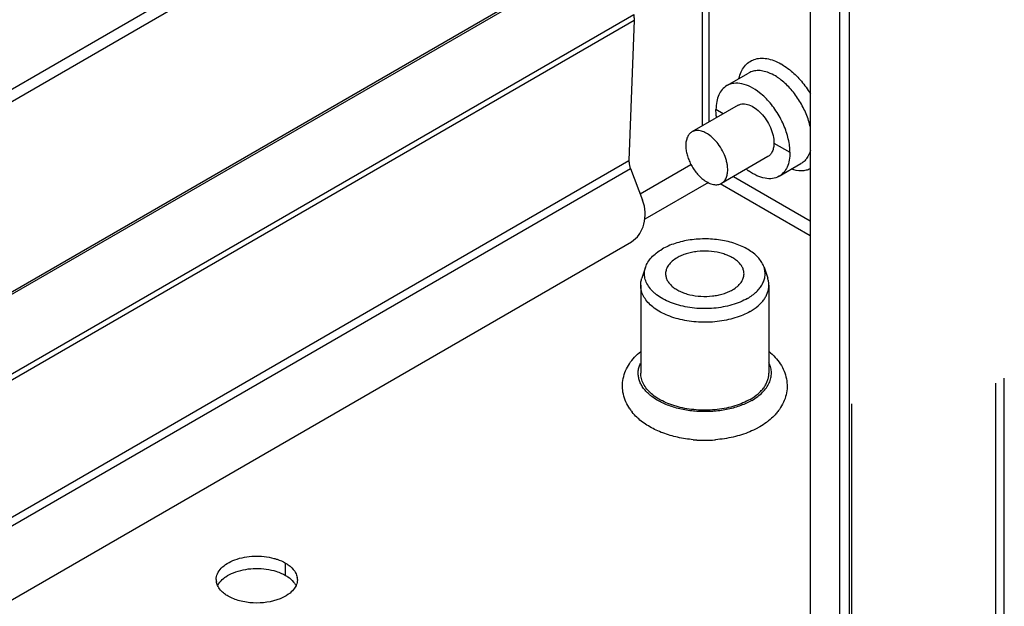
# Model space of a CAD drawing. Header units: inches. Extents: x 6 to 353, y 6 to 228.
# Tile 237 of 256: x 328.83 to 332.75, y 156.69 to 159.02. Entities that reach past the tile are written whole.
import ezdxf

# ---------------------------------------------------------------- set-up
doc = ezdxf.new("R2010")
doc.units = ezdxf.units.IN
doc.header["$LTSCALE"] = 19.946667
doc.header["$MEASUREMENT"] = 0
doc.linetypes.add('HIDDEN', pattern=[0.2, 0.1, -0.1])
doc.layers.get('0').update_dxf_attribs({"linetype": 'CONTINUOUS'})
doc.layers.add('03_ALL_AXES', color=7, linetype='CONTINUOUS')
doc.layers.add('DEFAULT_2', color=7, linetype='HIDDEN')

msp = doc.modelspace()

# ---------------------------------------------------------------- linework, layer by layer
at = {"color": 7, "linetype": 'Continuous'}
for p, q in [((331.9798, 193.7864), (331.9798, 144.136)), ((332.0983, 143.5273), (332.0983, 193.6067)), ((332.1361, 143.4747), (332.1361, 193.5875)), ((331.5781, 158.6113), (331.5781, 160.7407)), ((319.4689, 153.3529), (331.1941, 160.1224)), ((319.4689, 153.3039), (331.2365, 160.0979)), ((319.4689, 152.5466), (331.2365, 159.3406)), ((319.4689, 152.5368), (331.2372, 159.3312)), ((331.5512, 158.5958), (331.5512, 159.1805)), ((319.4689, 152.2203), (331.2777, 159.038)), ((319.4689, 152.1973), (331.2789, 159.0157)), ((331.2789, 159.0157), (331.2587, 158.4579)), ((319.4689, 151.6511), (331.2587, 158.4579)), ((319.4689, 151.6158), (331.2647, 158.426)), ((331.3031, 158.3261), (331.5051, 158.4427)), ((331.5756, 158.3708), (331.3219, 158.2243)), ((331.6741, 158.3943), (331.9798, 158.2178)), ((331.9798, 158.1582), (331.622, 158.3648))]:
    msp.add_line(p, q, dxfattribs=at)
for points, knots in [([(331.2777, 159.038), (331.278, 159.0361), (331.2788, 159.0287), (331.2791, 159.0212), (331.2789, 159.0157)], [0, 0, 0, 0, 0.259249, 1, 1, 1, 1]), ([(331.2587, 158.4579), (331.2587, 158.4554), (331.259, 158.4446), (331.2617, 158.4338), (331.2647, 158.426)], [0, 0, 0, 0, 0.230594, 1, 1, 1, 1]), ([(331.7164, 158.0077), (331.7164, 158.0121), (331.7152, 158.0212), (331.71, 158.0343), (331.7015, 158.0468), (331.69, 158.0583), (331.6758, 158.0687), (331.6591, 158.0778), (331.6404, 158.0854), (331.6126, 158.0934), (331.5755, 158.0986), (331.5376, 158.0975), (331.508, 158.0928), (331.4871, 158.0875), (331.4677, 158.0805), (331.4557, 158.0746), (331.4501, 158.0713)], [0, 0, 0, 0, 0.042825, 0.087419, 0.135215, 0.187138, 0.2436, 0.304575, 0.369691, 0.438318, 0.582551, 0.729591, 0.8016, 0.871219, 0.937594, 1, 1, 1, 1]), ([(331.4501, 158.0713), (331.4432, 158.0674), (331.4308, 158.0588), (331.4181, 158.0455), (331.411, 158.034), (331.4072, 158.0254), (331.4049, 158.0166), (331.4044, 158.0106), (331.4044, 158.0077)], [0, 0, 0, 0, 0.289411, 0.548292, 0.667745, 0.781771, 0.891905, 1, 1, 1, 1]), ([(331.4044, 158.0077), (331.4044, 158.0032), (331.4056, 157.9941), (331.4108, 157.981), (331.4193, 157.9685), (331.4308, 157.957), (331.445, 157.9466), (331.4617, 157.9375), (331.4804, 157.93), (331.5082, 157.922), (331.5453, 157.9167), (331.5832, 157.9178), (331.6128, 157.9225), (331.6337, 157.9278), (331.6531, 157.9348), (331.6651, 157.9407), (331.6707, 157.944)], [0, 0, 0, 0, 0.042825, 0.087419, 0.135215, 0.187138, 0.2436, 0.304575, 0.369691, 0.438318, 0.582551, 0.729591, 0.8016, 0.871219, 0.937594, 1, 1, 1, 1]), ([(331.6707, 157.944), (331.6776, 157.9479), (331.69, 157.9565), (331.7027, 157.9698), (331.7098, 157.9813), (331.7136, 157.9899), (331.7159, 157.9987), (331.7164, 158.0047), (331.7164, 158.0077)], [0, 0, 0, 0, 0.289411, 0.548292, 0.667745, 0.781771, 0.891905, 1, 1, 1, 1])]:
    msp.add_open_spline(points, degree=3, knots=knots, dxfattribs=at)
at = {"layer": '03_ALL_AXES', "color": 7, "linetype": 'Continuous'}
for p, q in [((331.648, 158.7557), (331.7348, 158.8058)), ((331.693, 158.6777), (331.5092, 158.5716)), ((331.634, 158.6436), (331.6049, 158.6604)), ((331.8355, 158.5273), (331.8991, 158.4906)), ((331.811, 158.4733), (331.6272, 158.3672)), ((331.2647, 158.426), (331.3131, 158.3001)), ((331.856, 158.3954), (331.9428, 158.4455)), ((319.4459, 151.3094), (331.2684, 158.1351)), ((331.3247, 158.0339), (331.31, 157.9898)), ((331.796, 158.0339), (331.8108, 157.9898)), ((331.3054, 157.9619), (331.3054, 157.6125)), ((331.8154, 157.9619), (331.8154, 157.6125)), ((329.8923, 156.8087), (329.8923, 156.8577))]:
    msp.add_line(p, q, dxfattribs=at)
for centre, radius, start, end in [((331.7508, 158.6431), 0.2286, 60, 60.5043), ((331.7482, 158.6385), 0.234, 59.0112, 59.9979), ((331.7052, 158.5777), 0.3085, 49.9282, 50.117), ((331.7153, 158.5873), 0.2421, 51.8326, 54.3233), ((331.4981, 158.4477), 0.1373, 52.4206, 53.3721), ((331.4512, 158.4018), 0.2032, 27.6322, 37.0973), ((331.8736, 158.6113), 0.239, 231.8163, 234.3397), ((331.4241, 157.5808), 0.1961, 214.267, 218.8001), ((331.56, 157.8602), 0.5142, 264.9456, 266.5494), ((331.5596, 157.7831), 0.4375, 264.1158, 265.9985), ((331.5604, 157.7946), 0.449, 265.9944, 274.9814), ((331.5604, 157.8659), 0.52, 266.5494, 274.2961), ((331.5609, 157.8585), 0.5125, 274.304, 274.7197), ((331.5614, 157.7821), 0.4365, 274.9961, 275.4841), ((329.6708, 156.7918), 0.0542, 179.9719, 188.5966), ((329.8855, 156.7918), 0.0542, 359.9719, 8.5966)]:
    msp.add_arc(centre, radius, start, end, dxfattribs=at)
for points, knots in [([(331.6962, 158.7835), (331.6982, 158.7927), (331.7037, 158.8099), (331.7171, 158.8324), (331.7348, 158.8497), (331.7564, 158.8609), (331.7811, 158.8656), (331.8078, 158.8639), (331.8359, 158.8561), (331.8542, 158.8473), (331.8634, 158.8421)], [0, 0, 0, 0, 0.131954, 0.25251, 0.365508, 0.476392, 0.591172, 0.714889, 0.85074, 1, 1, 1, 1]), ([(331.8211, 158.8044), (331.8134, 158.8078), (331.7981, 158.8131), (331.7751, 158.8164), (331.7536, 158.8142), (331.7406, 158.8091), (331.7348, 158.8058)], [0, 0, 0, 0, 0.282431, 0.53923, 0.775445, 1, 1, 1, 1]), ([(331.8565, 158.784), (331.8536, 158.7861), (331.8423, 158.7938), (331.8303, 158.8004), (331.8211, 158.8044)], [0, 0, 0, 0, 0.261327, 1, 1, 1, 1]), ([(331.8686, 158.8391), (331.8715, 158.8373), (331.8835, 158.8298), (331.8948, 158.8213), (331.903, 158.8144)], [0, 0, 0, 0, 0.241848, 1, 1, 1, 1]), ([(331.9038, 158.8138), (331.9185, 158.8014), (331.9464, 158.7732), (331.9696, 158.7412), (331.9803, 158.7241)], [0, 0, 0, 0, 0.487066, 1, 1, 1, 1]), ([(331.7781, 158.7276), (331.7671, 158.7362), (331.745, 158.7508), (331.71, 158.7643), (331.6815, 158.7665), (331.6612, 158.7621), (331.6522, 158.7581), (331.648, 158.7557)], [0, 0, 0, 0, 0.298449, 0.561388, 0.790803, 0.896848, 1, 1, 1, 1]), ([(331.9803, 158.5902), (331.9764, 158.6082), (331.9649, 158.6443), (331.939, 158.695), (331.9057, 158.7406), (331.879, 158.7666), (331.8649, 158.7777)], [0, 0, 0, 0, 0.246807, 0.50445, 0.759763, 1, 1, 1, 1]), ([(331.648, 158.7557), (331.6412, 158.7517), (331.6283, 158.7409), (331.6147, 158.7186), (331.6065, 158.691), (331.6049, 158.671), (331.6049, 158.6604)], [0, 0, 0, 0, 0.217784, 0.450927, 0.710256, 1, 1, 1, 1]), ([(331.8968, 158.5221), (331.894, 158.5414), (331.8836, 158.5808), (331.8576, 158.6364), (331.8224, 158.6869), (331.7935, 158.7155), (331.7781, 158.7276)], [0, 0, 0, 0, 0.242355, 0.500009, 0.757661, 1, 1, 1, 1]), ([(331.693, 158.6777), (331.6959, 158.6794), (331.7023, 158.6821), (331.717, 158.6842), (331.7376, 158.6802), (331.7619, 158.6668), (331.7853, 158.6462), (331.8059, 158.6198), (331.8221, 158.5898), (331.8326, 158.5586), (331.8355, 158.5374), (331.8355, 158.5273)], [0, 0, 0, 0, 0.042879, 0.087526, 0.186936, 0.304251, 0.437981, 0.582387, 0.729612, 0.871255, 1, 1, 1, 1]), ([(331.6073, 158.629), (331.6069, 158.6317), (331.6056, 158.6421), (331.6049, 158.6526), (331.6049, 158.6604)], [0, 0, 0, 0, 0.257776, 1, 1, 1, 1]), ([(331.5092, 158.5716), (331.5072, 158.5705), (331.5035, 158.5679), (331.4986, 158.563), (331.4944, 158.5573), (331.4909, 158.5507), (331.4881, 158.5433), (331.4854, 158.5323), (331.4847, 158.5235), (331.4847, 158.5176)], [0, 0, 0, 0, 0.108048, 0.218132, 0.332107, 0.451504, 0.577464, 0.710721, 1, 1, 1, 1]), ([(331.58, 158.5579), (331.574, 158.5624), (331.5619, 158.5699), (331.5455, 158.5758), (331.533, 158.5773), (331.5244, 158.5769), (331.5164, 158.5751), (331.5115, 158.5729), (331.5092, 158.5716)], [0, 0, 0, 0, 0.296664, 0.558601, 0.677369, 0.789216, 0.895966, 1, 1, 1, 1]), ([(331.6133, 158.5244), (331.6086, 158.5305), (331.5988, 158.542), (331.5876, 158.5521), (331.5819, 158.5565)], [0, 0, 0, 0, 0.514078, 1, 1, 1, 1]), ([(331.8355, 158.5273), (331.8355, 158.5214), (331.8345, 158.51), (331.8299, 158.4944), (331.8222, 158.4817), (331.8149, 158.4756), (331.811, 158.4733)], [0, 0, 0, 0, 0.289701, 0.549083, 0.782211, 1, 1, 1, 1]), ([(331.4847, 158.5176), (331.4847, 158.5116), (331.4857, 158.4992), (331.4897, 158.4804), (331.4961, 158.4613), (331.5048, 158.4425), (331.5155, 158.4245), (331.5277, 158.4078), (331.5413, 158.3931), (331.5512, 158.3846), (331.5563, 158.3809)], [0, 0, 0, 0, 0.112621, 0.233532, 0.360747, 0.491799, 0.623969, 0.754465, 0.880604, 1, 1, 1, 1]), ([(331.6508, 158.4354), (331.6502, 158.4404), (331.6484, 158.4506), (331.6428, 158.4712), (331.6363, 158.4863), (331.6312, 158.4961)], [0, 0, 0, 0, 0.235967, 0.483352, 1, 1, 1, 1]), ([(331.8991, 158.4906), (331.8991, 158.4801), (331.8975, 158.46), (331.8894, 158.4325), (331.8757, 158.4101), (331.8629, 158.3993), (331.856, 158.3954)], [0, 0, 0, 0, 0.289744, 0.549073, 0.782216, 1, 1, 1, 1]), ([(331.8991, 158.4906), (331.8991, 158.4932), (331.8989, 158.5037), (331.8979, 158.5142), (331.8968, 158.5221)], [0, 0, 0, 0, 0.242102, 1, 1, 1, 1]), ([(331.9803, 158.4977), (331.9772, 158.4866), (331.9702, 158.4709), (331.9557, 158.4543), (331.9472, 158.448), (331.9428, 158.4455)], [0, 0, 0, 0, 0.525237, 0.766275, 1, 1, 1, 1]), ([(331.6272, 158.3672), (331.6291, 158.3683), (331.6328, 158.3709), (331.6377, 158.3757), (331.642, 158.3815), (331.6455, 158.3881), (331.6482, 158.3954), (331.6509, 158.4064), (331.6516, 158.4152), (331.6516, 158.4212)], [0, 0, 0, 0, 0.108048, 0.218132, 0.332107, 0.451504, 0.577464, 0.710721, 1, 1, 1, 1]), ([(331.6516, 158.4212), (331.6516, 158.4224), (331.6515, 158.4271), (331.6512, 158.4318), (331.6508, 158.4354)], [0, 0, 0, 0, 0.243693, 1, 1, 1, 1]), ([(331.856, 158.3954), (331.8481, 158.3908), (331.8293, 158.3846), (331.7984, 158.386), (331.7656, 158.3971), (331.7448, 158.4097), (331.7343, 158.4171)], [0, 0, 0, 0, 0.211292, 0.441948, 0.703849, 1, 1, 1, 1]), ([(331.9803, 158.4246), (331.9749, 158.4222), (331.9632, 158.4184), (331.9373, 158.4156), (331.9173, 158.4191), (331.9042, 158.4232)], [0, 0, 0, 0, 0.230906, 0.471639, 1, 1, 1, 1]), ([(331.5563, 158.3809), (331.5623, 158.3764), (331.5745, 158.3688), (331.5909, 158.363), (331.6033, 158.3615), (331.6119, 158.3618), (331.62, 158.3637), (331.6249, 158.3659), (331.6272, 158.3672)], [0, 0, 0, 0, 0.296664, 0.558601, 0.677369, 0.789216, 0.895966, 1, 1, 1, 1]), ([(331.2684, 158.1351), (331.2804, 158.1421), (331.3021, 158.1629), (331.3208, 158.2049), (331.3256, 158.2528), (331.3189, 158.285), (331.3131, 158.3001)], [0, 0, 0, 0, 0.225951, 0.473415, 0.736, 1, 1, 1, 1]), ([(331.796, 158.0339), (331.7939, 158.0402), (331.7881, 158.0528), (331.7754, 158.0702), (331.7588, 158.0863), (331.7387, 158.101), (331.7153, 158.114), (331.6892, 158.1251), (331.6608, 158.134), (331.62, 158.1429), (331.5667, 158.1478), (331.5132, 158.1445), (331.4718, 158.1369), (331.4425, 158.1288), (331.4154, 158.1186), (331.3986, 158.1102), (331.3907, 158.1056)], [0, 0, 0, 0, 0.04408, 0.091244, 0.142178, 0.197182, 0.25623, 0.319035, 0.385103, 0.453793, 0.595832, 0.738556, 0.808078, 0.875263, 0.939425, 1, 1, 1, 1]), ([(331.3247, 158.0339), (331.3271, 158.0408), (331.3337, 158.0547), (331.3484, 158.0736), (331.3676, 158.091), (331.3826, 158.101), (331.3907, 158.1056)], [0, 0, 0, 0, 0.220785, 0.458943, 0.71825, 1, 1, 1, 1]), ([(331.7301, 157.9097), (331.7208, 157.9043), (331.7006, 157.8945), (331.6681, 157.8832), (331.6328, 157.8749), (331.5958, 157.87), (331.5579, 157.8685), (331.52, 157.8705), (331.4832, 157.8758), (331.4483, 157.8845), (331.4161, 157.8962), (331.3875, 157.9107), (331.3668, 157.9251), (331.3528, 157.9378), (331.3411, 157.9506), (331.3296, 157.9675), (331.3227, 157.986), (331.3204, 158.0009), (331.3203, 158.012), (331.3216, 158.0231), (331.3236, 158.0303), (331.3247, 158.0339)], [0, 0, 0, 0, 0.064042, 0.132403, 0.204221, 0.27842, 0.3538, 0.429096, 0.503048, 0.574468, 0.642306, 0.705728, 0.764214, 0.791581, 0.81772, 0.866588, 0.911986, 0.933966, 0.955779, 0.977701, 1, 1, 1, 1]), ([(331.7301, 157.9097), (331.7368, 157.9135), (331.7494, 157.9217), (331.766, 157.9356), (331.7797, 157.9506), (331.7902, 157.9665), (331.7972, 157.9831), (331.8006, 158.0001), (331.8004, 158.0173), (331.7979, 158.0285), (331.796, 158.0339)], [0, 0, 0, 0, 0.151497, 0.293175, 0.42523, 0.548635, 0.665088, 0.777067, 0.887621, 1, 1, 1, 1]), ([(331.3054, 157.9619), (331.3054, 157.9666), (331.3062, 157.9761), (331.3085, 157.9853), (331.31, 157.9898)], [0, 0, 0, 0, 0.495592, 1, 1, 1, 1]), ([(331.8154, 157.9619), (331.8154, 157.9666), (331.8146, 157.9761), (331.8123, 157.9853), (331.8108, 157.9898)], [0, 0, 0, 0, 0.495591, 1, 1, 1, 1]), ([(331.7407, 157.8578), (331.7315, 157.8526), (331.7119, 157.8429), (331.6802, 157.8314), (331.646, 157.8227), (331.61, 157.817), (331.5729, 157.8144), (331.5355, 157.8149), (331.4987, 157.8186), (331.4631, 157.8253), (331.4297, 157.8349), (331.399, 157.8473), (331.3717, 157.8621), (331.3485, 157.8791), (331.3297, 157.898), (331.3159, 157.9183), (331.3073, 157.9398), (331.3054, 157.9547), (331.3054, 157.9619)], [0, 0, 0, 0, 0.062393, 0.128743, 0.198346, 0.270335, 0.343724, 0.417468, 0.490504, 0.561802, 0.630411, 0.695509, 0.756467, 0.812913, 0.864822, 0.912605, 0.957186, 1, 1, 1, 1]), ([(331.7407, 157.8578), (331.7519, 157.8643), (331.7676, 157.8751), (331.7853, 157.8921), (331.7961, 157.9052), (331.8046, 157.9188), (331.8108, 157.9329), (331.8146, 157.9474), (331.8154, 157.9571), (331.8154, 157.9619)], [0, 0, 0, 0, 0.289281, 0.422539, 0.548497, 0.667895, 0.781869, 0.891953, 1, 1, 1, 1]), ([(331.2621, 157.4704), (331.256, 157.4792), (331.2455, 157.4979), (331.2354, 157.5283), (331.2318, 157.5601), (331.2349, 157.5919), (331.2444, 157.6225), (331.2599, 157.6509), (331.2803, 157.6767), (331.2966, 157.6918), (331.3053, 157.6988)], [0, 0, 0, 0, 0.124818, 0.248337, 0.371347, 0.49434, 0.617796, 0.742479, 0.869466, 1, 1, 1, 1]), ([(331.8159, 157.6985), (331.8246, 157.6914), (331.841, 157.6762), (331.8614, 157.6502), (331.8768, 157.6215), (331.8862, 157.5906), (331.889, 157.5586), (331.885, 157.5267), (331.8745, 157.4962), (331.8637, 157.4775), (331.8576, 157.4687)], [0, 0, 0, 0, 0.130463, 0.257387, 0.382013, 0.505444, 0.628436, 0.751466, 0.875047, 1, 1, 1, 1]), ([(331.336, 157.5311), (331.3313, 157.5354), (331.3226, 157.5443), (331.3117, 157.5589), (331.3034, 157.5741), (331.2979, 157.5897), (331.2952, 157.6056), (331.2954, 157.6216), (331.2985, 157.6375), (331.3023, 157.6476), (331.3047, 157.6526)], [0, 0, 0, 0, 0.142084, 0.276063, 0.403004, 0.524475, 0.642516, 0.759491, 0.877876, 1, 1, 1, 1]), ([(331.7478, 157.5043), (331.7558, 157.5089), (331.7707, 157.5186), (331.7903, 157.5354), (331.8059, 157.5537), (331.8172, 157.573), (331.8241, 157.5932), (331.8262, 157.6138), (331.8235, 157.6343), (331.8187, 157.6474), (331.8156, 157.6537)], [0, 0, 0, 0, 0.15194, 0.293161, 0.424025, 0.545847, 0.660918, 0.772459, 0.884241, 1, 1, 1, 1]), ([(331.7407, 157.5084), (331.7315, 157.5031), (331.7119, 157.4934), (331.6802, 157.4819), (331.646, 157.4732), (331.61, 157.4675), (331.5729, 157.4649), (331.5355, 157.4654), (331.4987, 157.4691), (331.4631, 157.4758), (331.4297, 157.4854), (331.399, 157.4978), (331.3717, 157.5126), (331.3485, 157.5296), (331.3297, 157.5485), (331.3159, 157.5688), (331.3073, 157.5903), (331.3054, 157.6052), (331.3054, 157.6125)], [0, 0, 0, 0, 0.062393, 0.128743, 0.198346, 0.270335, 0.343724, 0.417468, 0.490504, 0.561802, 0.630411, 0.695509, 0.756467, 0.812913, 0.864822, 0.912605, 0.957186, 1, 1, 1, 1]), ([(331.7407, 157.5084), (331.7519, 157.5148), (331.7676, 157.5256), (331.7853, 157.5426), (331.7961, 157.5557), (331.8046, 157.5693), (331.8108, 157.5835), (331.8146, 157.5979), (331.8154, 157.6076), (331.8154, 157.6125)], [0, 0, 0, 0, 0.289281, 0.422539, 0.548497, 0.667895, 0.781869, 0.891953, 1, 1, 1, 1]), ([(331.35, 157.5194), (331.3488, 157.5204), (331.344, 157.5241), (331.3393, 157.528), (331.336, 157.5311)], [0, 0, 0, 0, 0.254971, 1, 1, 1, 1]), ([(331.7478, 157.5043), (331.7338, 157.4962), (331.7031, 157.4822), (331.653, 157.4679), (331.5989, 157.46), (331.5431, 157.4587), (331.488, 157.4641), (331.4361, 157.4761), (331.3896, 157.494), (331.3621, 157.5103), (331.35, 157.5194)], [0, 0, 0, 0, 0.11597, 0.241617, 0.373833, 0.508835, 0.642582, 0.771149, 0.891114, 1, 1, 1, 1]), ([(331.8576, 157.4687), (331.8565, 157.4671), (331.852, 157.4609), (331.8472, 157.455), (331.8434, 157.4507)], [0, 0, 0, 0, 0.248582, 1, 1, 1, 1]), ([(331.2974, 157.4307), (331.295, 157.4328), (331.2858, 157.4413), (331.2772, 157.4506), (331.2713, 157.4579)], [0, 0, 0, 0, 0.253261, 1, 1, 1, 1]), ([(331.5147, 157.348), (331.4938, 157.3498), (331.4527, 157.356), (331.3944, 157.3729), (331.3419, 157.3971), (331.311, 157.4187), (331.2974, 157.4307)], [0, 0, 0, 0, 0.267727, 0.525511, 0.769815, 1, 1, 1, 1]), ([(331.8434, 157.4507), (331.8412, 157.4482), (331.8322, 157.4384), (331.8223, 157.4295), (331.8145, 157.4232)], [0, 0, 0, 0, 0.246712, 1, 1, 1, 1]), ([(331.779, 157.3991), (331.7759, 157.3973), (331.7628, 157.3901), (331.7493, 157.3838), (331.739, 157.3795)], [0, 0, 0, 0, 0.245421, 1, 1, 1, 1]), ([(331.8145, 157.4232), (331.8118, 157.421), (331.8004, 157.4123), (331.7884, 157.4045), (331.779, 157.3991)], [0, 0, 0, 0, 0.245963, 1, 1, 1, 1]), ([(331.739, 157.3795), (331.7179, 157.3707), (331.6731, 157.3567), (331.6268, 157.3497), (331.6031, 157.3477)], [0, 0, 0, 0, 0.488841, 1, 1, 1, 1]), ([(329.6167, 156.7918), (329.6167, 156.7997), (329.6205, 156.8165), (329.6365, 156.8386), (329.6609, 156.8573), (329.7042, 156.8774), (329.768, 156.8884), (329.8209, 156.8832), (329.8464, 156.8763)], [0, 0, 0, 0, 0.087232, 0.184044, 0.295672, 0.422614, 0.708159, 1, 1, 1, 1]), ([(329.8464, 156.8763), (329.8506, 156.8752), (329.8664, 156.8704), (329.8818, 156.8638), (329.8923, 156.8577)], [0, 0, 0, 0, 0.263268, 1, 1, 1, 1]), ([(329.8923, 156.8577), (329.8962, 156.8555), (329.91, 156.8467), (329.9222, 156.8352), (329.9288, 156.8253)], [0, 0, 0, 0, 0.272371, 1, 1, 1, 1]), ([(329.6459, 156.7963), (329.6486, 156.7985), (329.6609, 156.8077), (329.6746, 156.8148), (329.6855, 156.8192)], [0, 0, 0, 0, 0.233874, 1, 1, 1, 1]), ([(329.6855, 156.8192), (329.7103, 156.8292), (329.7648, 156.8396), (329.8198, 156.8345), (329.8464, 156.8273)], [0, 0, 0, 0, 0.492405, 1, 1, 1, 1]), ([(329.8464, 156.8273), (329.8491, 156.8266), (329.8594, 156.8236), (329.8694, 156.8199), (329.8767, 156.8166)], [0, 0, 0, 0, 0.25736, 1, 1, 1, 1]), ([(329.8923, 156.8087), (329.8956, 156.8069), (329.9074, 156.7994), (329.9181, 156.7901), (329.9245, 156.7822)], [0, 0, 0, 0, 0.268125, 1, 1, 1, 1]), ([(329.9288, 156.8253), (329.9302, 156.8233), (329.9349, 156.8155), (329.938, 156.8066), (329.939, 156.7999)], [0, 0, 0, 0, 0.262095, 1, 1, 1, 1]), ([(329.6639, 156.7259), (329.659, 156.7287), (329.6421, 156.7397), (329.6275, 156.7555), (329.6216, 156.7688)], [0, 0, 0, 0, 0.279986, 1, 1, 1, 1]), ([(329.6233, 156.7693), (329.6246, 156.7718), (329.6306, 156.7819), (329.6389, 156.7905), (329.6459, 156.7963)], [0, 0, 0, 0, 0.234163, 1, 1, 1, 1]), ([(329.933, 156.7653), (329.9317, 156.7628), (329.9257, 156.7527), (329.9174, 156.744), (329.9104, 156.7383)], [0, 0, 0, 0, 0.234163, 1, 1, 1, 1]), ([(329.9245, 156.7822), (329.9256, 156.7809), (329.9295, 156.7758), (329.9328, 156.7701), (329.9347, 156.7657)], [0, 0, 0, 0, 0.259767, 1, 1, 1, 1]), ([(329.9396, 156.7918), (329.9396, 156.7895), (329.9391, 156.7804), (329.9361, 156.7714), (329.933, 156.7653)], [0, 0, 0, 0, 0.244781, 1, 1, 1, 1]), ([(329.8708, 156.7154), (329.8374, 156.7019), (329.7814, 156.6946), (329.7112, 156.7049), (329.6783, 156.7176), (329.6639, 156.7259)], [0, 0, 0, 0, 0.508473, 0.766632, 1, 1, 1, 1]), ([(329.9104, 156.7383), (329.9077, 156.736), (329.8954, 156.7269), (329.8816, 156.7198), (329.8708, 156.7154)], [0, 0, 0, 0, 0.233874, 1, 1, 1, 1])]:
    msp.add_open_spline(points, degree=3, knots=knots, dxfattribs=at)
for points in [[(329.8767, 156.8166), (329.882, 156.8143), (329.8873, 156.8116), (329.8923, 156.8087)], [(329.6216, 156.7688), (329.6195, 156.7736), (329.618, 156.7786), (329.6173, 156.7837)]]:
    msp.add_open_spline(points, degree=3, dxfattribs=at)
at = {"layer": 'DEFAULT_2', "color": 7, "linetype": 'HIDDEN'}
for p, q in [((332.752, 143.6294), (332.752, 193.7422)), ((332.7187, 143.6102), (332.7187, 193.723)), ((332.1453, 143.5273), (332.1453, 193.6402))]:
    msp.add_line(p, q, dxfattribs=at)

doc.saveas('drawing.dxf')
